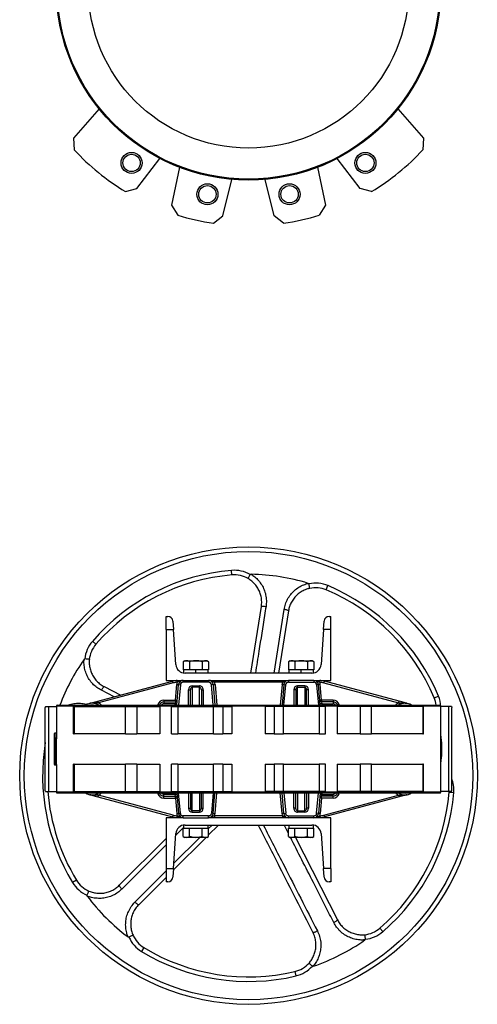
# Model space of a CAD drawing. Header units: millimetres. Extents: x 757 to 3489, y -202 to 2655.
# Tile 2 of 39: x 1540 to 2040, y -202 to 874. Entities that reach past the tile are written whole.
import ezdxf

# ---------------------------------------------------------------- set-up
doc = ezdxf.new("R2010")
doc.units = ezdxf.units.MM

msp = doc.modelspace()

# ---------------------------------------------------------------- linework, layer by layer
at = {"color": 7, "linetype": 'Continuous', "lineweight": 25}
for p, q in [((1627, 776.5), (1598.9, 744.4)), ((1953.4, 776.5), (1981.4, 744.4)), ((1598.9, 744.4), (1599.7, 731.6)), ((1981.4, 744.4), (1980.6, 731.6)), ((1668.2, 689.6), (1693.2, 722.4)), ((1912.1, 689.6), (1887.1, 722.4)), ((1714.6, 712.7), (1705.9, 671.1)), ((1865.7, 712.7), (1874.4, 671.1)), ((1655.7, 686.1), (1668.2, 689.6)), ((1762.1, 659.4), (1772.1, 699.4)), ((1818.3, 659.4), (1808.2, 699.4)), ((1924.6, 686.1), (1912.1, 689.6)), ((1705.9, 671.1), (1712.9, 660.4)), ((1874.4, 671.1), (1867.5, 660.4)), ((1752, 651.5), (1762.1, 659.4)), ((1828.3, 651.5), (1818.3, 659.4)), ((1772.1, 267.1), (1771.7, 272.1)), ((1875.1, 250.8), (1877, 255.4)), ((1792.7, 159.8), (1804.2, 232.5)), ((1833.9, 227.8), (1823.1, 159.8)), ((1700.2, 221.8), (1702, 221.8)), ((1700.2, 207.4), (1700.2, 221.8)), ((1707.5, 216.7), (1708.2, 207.4)), ((1872.2, 207.4), (1872.8, 216.7)), ((1878.3, 221.8), (1880.2, 221.8)), ((1880.2, 207.4), (1880.2, 221.8)), ((1700.2, 207.4), (1700.2, 151.8)), ((1700.2, 207.4), (1708.2, 207.4)), ((1710.8, 169.1), (1708.2, 207.4)), ((1872.2, 207.4), (1869.5, 169.1)), ((1880.2, 207.4), (1872.2, 207.4)), ((1880.2, 151.8), (1880.2, 207.4)), ((1623.4, 191.3), (1619.6, 194.6)), ((1720.7, 173.3), (1718.8, 172.3)), ((1718.8, 172.3), (1718.8, 163.3)), ((1720.7, 173.3), (1722.3, 173.3)), ((1722.3, 173.3), (1732.7, 173.3)), ((1725.7, 172.3), (1725.7, 163.3)), ((1732.7, 173.3), (1743.1, 173.3)), ((1739.6, 172.3), (1739.6, 163.3)), ((1743.1, 173.3), (1744.7, 173.3)), ((1746.5, 172.3), (1744.7, 173.3)), ((1746.5, 172.3), (1746.5, 163.3)), ((1835.7, 173.3), (1833.8, 172.3)), ((1833.8, 172.3), (1833.8, 163.3)), ((1835.7, 173.3), (1837.3, 173.3)), ((1837.3, 173.3), (1847.7, 173.3)), ((1840.7, 172.3), (1840.7, 163.3)), ((1847.7, 173.3), (1858.1, 173.3)), ((1854.6, 172.3), (1854.6, 163.3)), ((1858.1, 173.3), (1859.7, 173.3)), ((1861.5, 172.3), (1859.7, 173.3)), ((1861.5, 172.3), (1861.5, 163.3)), ((1719.2, 163.3), (1718.8, 163.3)), ((1719.2, 163.3), (1719.2, 160)), ((1725.3, 163.3), (1719.2, 163.3)), ((1725.7, 163.3), (1725.3, 163.3)), ((1726.6, 163.3), (1725.7, 163.3)), ((1732.2, 163.3), (1726.6, 163.3)), ((1732.2, 163.3), (1732.2, 159.8)), ((1732.2, 163.3), (1732.2, 159.8)), ((1738.7, 163.3), (1732.2, 163.3)), ((1732.2, 163.3), (1732.2, 163.3)), ((1739.6, 163.3), (1738.7, 163.3)), ((1740, 163.3), (1739.6, 163.3)), ((1746.1, 163.3), (1740, 163.3)), ((1746.1, 159.8), (1746.1, 163.3)), ((1746.5, 163.3), (1746.1, 163.3)), ((1834.2, 163.3), (1833.8, 163.3)), ((1834.2, 163.3), (1834.2, 159.8)), ((1840.3, 163.3), (1834.2, 163.3)), ((1840.7, 163.3), (1840.3, 163.3)), ((1841.6, 163.3), (1840.7, 163.3)), ((1847.2, 163.3), (1841.6, 163.3)), ((1847.2, 163.3), (1847.2, 159.8)), ((1853.7, 163.3), (1847.2, 163.3)), ((1847.2, 163.3), (1847.2, 159.8)), ((1847.2, 163.3), (1847.2, 163.3)), ((1854.6, 163.3), (1853.7, 163.3)), ((1855, 163.3), (1854.6, 163.3)), ((1861.1, 163.3), (1855, 163.3)), ((1861.1, 160), (1861.1, 163.3)), ((1861.5, 163.3), (1861.1, 163.3)), ((1625.6, 129.1), (1707.2, 151)), ((1700.2, 151.8), (1718.7, 151.8)), ((1707.7, 149.1), (1707.2, 151)), ((1712.4, 149.8), (1712.3, 151.8)), ((1718.7, 151.8), (1718.7, 149.8)), ((1718.7, 151.8), (1746.6, 151.8)), ((1859.5, 159.8), (1720.8, 159.8)), ((1746.6, 151.8), (1833.7, 151.8)), ((1746.6, 151.8), (1746.6, 149.8)), ((1752.9, 149.8), (1752.9, 151.8)), ((1827.4, 149.8), (1827.4, 151.8)), ((1833.7, 151.8), (1833.7, 149.8)), ((1861.6, 151.8), (1833.7, 151.8)), ((1861.6, 151.8), (1880.2, 151.8)), ((1861.6, 151.8), (1861.6, 149.8)), ((1867.9, 149.8), (1868, 151.8)), ((1872.6, 149.1), (1873.1, 151)), ((1954.7, 129.1), (1873.1, 151)), ((1707.7, 149.1), (1626.2, 127.2)), ((1632.5, 145), (1650.6, 135.8)), ((1710.3, 130.3), (1711.8, 147.4)), ((1711.8, 147.4), (1713.8, 147.3)), ((1711.8, 124.8), (1713.8, 147.3)), ((1713.2, 150.1), (1712.4, 149.8)), ((1713.8, 147.3), (1715.8, 147.1)), ((1746.6, 149.8), (1718.7, 149.8)), ((1724.7, 141.4), (1726.7, 141.4)), ((1726.7, 124.8), (1726.7, 141.4)), ((1728.7, 146), (1728.7, 144.3)), ((1728.7, 146), (1736.7, 146)), ((1736.7, 144.3), (1728.7, 144.3)), ((1736.7, 144.3), (1736.7, 146)), ((1738.7, 141.4), (1738.7, 124.8)), ((1738.7, 141.4), (1740.7, 141.4)), ((1751.6, 147.3), (1749.6, 147.1)), ((1751.6, 147.3), (1753.6, 147.4)), ((1751.6, 147.3), (1753.5, 124.8)), ((1827.4, 149.8), (1752.9, 149.8)), ((1828.8, 147.3), (1826.8, 147.4)), ((1828.8, 147.3), (1826.8, 124.8)), ((1828.8, 147.3), (1830.8, 147.1)), ((1833.7, 149.8), (1861.6, 149.8)), ((1841.7, 141.4), (1839.7, 141.4)), ((1841.7, 141.4), (1841.7, 124.8)), ((1843.7, 144.3), (1843.7, 146)), ((1851.7, 146), (1843.7, 146)), ((1843.7, 144.3), (1851.7, 144.3)), ((1851.7, 146), (1851.7, 144.3)), ((1853.7, 124.8), (1853.7, 141.4)), ((1855.7, 141.4), (1853.7, 141.4)), ((1866.6, 147.3), (1864.6, 147.1)), ((1868.6, 147.4), (1866.6, 147.3)), ((1868.5, 124.8), (1866.6, 147.3)), ((1867.1, 150.1), (1867.9, 149.8)), ((1870.1, 130.3), (1868.6, 147.4)), ((1872.6, 149.1), (1954.2, 127.2)), ((1626.2, 127.2), (1625.6, 129.1)), ((1697.7, 130.3), (1710.3, 130.3)), ((1697.7, 130.3), (1697.7, 128.3)), ((1710.3, 130.3), (1712.3, 130.2)), ((1710.3, 130.3), (1710.3, 128.3)), ((1870.1, 130.3), (1868.1, 130.2)), ((1870.1, 130.3), (1870.1, 128.3)), ((1882.6, 130.3), (1870.1, 130.3)), ((1882.6, 130.3), (1882.6, 128.3)), ((1954.2, 127.2), (1954.7, 129.1)), ((1993.1, 132.7), (1997.7, 134.7)), ((1568.1, 31.3), (1568.1, 122.3)), ((1568.5, 123.3), (1571.6, 123.3)), ((1571.6, 123.3), (1571.6, 30.3)), ((1571.6, 123.3), (1580.2, 123.3)), ((1580.2, 123.8), (1580.2, 94.2)), ((1581.2, 124.8), (1999.2, 124.8)), ((1598.9, 93.3), (1598.9, 123.3)), ((1598.9, 123.3), (1599.7, 123.3)), ((1599.7, 123.3), (1599.7, 93.3)), ((1599.7, 123.3), (1655.7, 123.3)), ((1655.7, 93.3), (1655.7, 123.3)), ((1655.7, 123.3), (1668.2, 123.3)), ((1668.2, 123.3), (1668.2, 93.3)), ((1668.2, 123.3), (1693.2, 123.3)), ((1691.1, 125.6), (1693, 125)), ((1693, 124.8), (1693, 125)), ((1693.2, 123.3), (1693.2, 93.3)), ((1697.7, 128.3), (1710.3, 128.3)), ((1697.7, 128.3), (1697.7, 126.3)), ((1709.9, 126.3), (1697.7, 126.3)), ((1705.9, 93.3), (1705.9, 123.3)), ((1705.9, 123.3), (1712.9, 123.3)), ((1710.3, 128.3), (1709.9, 126.3)), ((1709.9, 126.3), (1711.9, 126.2)), ((1712.9, 123.3), (1712.9, 93.3)), ((1712.9, 123.3), (1752, 123.3)), ((1752, 123.3), (1762.1, 123.3)), ((1752, 93.3), (1752, 123.3)), ((1762.1, 123.3), (1762.1, 93.3)), ((1762.1, 123.3), (1772.1, 123.3)), ((1772.1, 123.3), (1772.1, 93.3)), ((1808.2, 123.3), (1808.2, 93.3)), ((1818.3, 123.3), (1808.2, 123.3)), ((1828.3, 123.3), (1818.3, 123.3)), ((1818.3, 123.3), (1818.3, 93.3)), ((1828.3, 93.3), (1828.3, 123.3)), ((1867.5, 123.3), (1828.3, 123.3)), ((1867.5, 123.3), (1867.5, 93.3)), ((1874.4, 123.3), (1867.5, 123.3)), ((1870.4, 126.3), (1868.4, 126.2)), ((1870.1, 128.3), (1870.4, 126.3)), ((1882.6, 128.3), (1870.1, 128.3)), ((1870.4, 126.3), (1882.6, 126.3)), ((1874.4, 93.3), (1874.4, 123.3)), ((1882.6, 128.3), (1882.6, 126.3)), ((1887.1, 123.3), (1887.1, 93.3)), ((1912.1, 123.3), (1887.1, 123.3)), ((1889.2, 125.6), (1887.3, 125)), ((1887.4, 124.8), (1887.3, 125)), ((1924.6, 123.3), (1912.1, 123.3)), ((1912.1, 123.3), (1912.1, 93.3)), ((1924.6, 93.3), (1924.6, 123.3)), ((1980.6, 123.3), (1924.6, 123.3)), ((1980.6, 123.3), (1980.6, 93.3)), ((1981.4, 123.3), (1980.6, 123.3)), ((1981.4, 93.3), (1981.4, 123.3)), ((2000.2, 90.8), (2000.2, 123.8)), ((2008.7, 123.3), (2000.2, 123.3)), ((2008.7, 123.3), (2008.7, 30.3)), ((2011.8, 123.3), (2008.7, 123.3)), ((2012.2, 31.3), (2012.2, 122.3)), ((1578.2, 88.8), (1578.2, 93.7)), ((1578.2, 59.8), (1578.2, 88.8)), ((1580.2, 94.2), (1578.7, 94.2)), ((1578.7, 94.1), (1578.7, 89.2)), ((1580.2, 94.1), (1578.7, 94.1)), ((1578.7, 88.3), (1578.7, 89.2)), ((1578.7, 89.2), (1580.2, 89.2)), ((1580.2, 88.3), (1578.7, 88.3)), ((1578.7, 87.8), (1578.7, 88.3)), ((1580.2, 87.8), (1578.7, 87.8)), ((1578.7, 87.8), (1578.7, 59.8)), ((1580.2, 59.8), (1580.2, 87.8)), ((1598.9, 93.3), (1599.7, 93.3)), ((1655.7, 93.3), (1599.7, 93.3)), ((1655.7, 93.3), (1668.2, 93.3)), ((1693.2, 93.3), (1668.2, 93.3)), ((1705.9, 93.3), (1712.9, 93.3)), ((1752, 93.3), (1712.9, 93.3)), ((1752, 93.3), (1762.1, 93.3)), ((1772.1, 93.3), (1762.1, 93.3)), ((1818.3, 93.3), (1808.2, 93.3)), ((1818.3, 93.3), (1828.3, 93.3)), ((1867.5, 93.3), (1828.3, 93.3)), ((1867.5, 93.3), (1874.4, 93.3)), ((1912.1, 93.3), (1887.1, 93.3)), ((1912.1, 93.3), (1924.6, 93.3)), ((1980.6, 93.3), (1924.6, 93.3)), ((1980.6, 93.3), (1981.4, 93.3)), ((2000.2, 62.9), (2000.2, 90.8)), ((2001.2, 84.8), (2001.2, 68.8)), ((1578.2, 59.8), (1578.7, 59.8)), ((1578.7, 59.3), (1578.7, 59.8)), ((1578.7, 59.8), (1580.2, 59.8)), ((1580.2, 59.3), (1578.7, 59.3)), ((1580.2, 59.3), (1580.2, 29.8)), ((1598.9, 30.3), (1598.9, 60.3)), ((1599.7, 60.3), (1598.9, 60.3)), ((1599.7, 60.3), (1599.7, 30.3)), ((1599.7, 60.3), (1655.7, 60.3)), ((1655.7, 30.3), (1655.7, 60.3)), ((1668.2, 60.3), (1655.7, 60.3)), ((1668.2, 60.3), (1668.2, 30.3)), ((1668.2, 60.3), (1693.2, 60.3)), ((1693.2, 60.3), (1693.2, 30.3)), ((1705.9, 30.3), (1705.9, 60.3)), ((1712.9, 60.3), (1705.9, 60.3)), ((1712.9, 60.3), (1712.9, 30.3)), ((1712.9, 60.3), (1752, 60.3)), ((1752, 30.3), (1752, 60.3)), ((1762.1, 60.3), (1752, 60.3)), ((1762.1, 60.3), (1762.1, 30.3)), ((1762.1, 60.3), (1772.1, 60.3)), ((1772.1, 60.3), (1772.1, 30.3)), ((1808.2, 60.3), (1808.2, 30.3)), ((1808.2, 60.3), (1818.3, 60.3)), ((1818.3, 60.3), (1818.3, 30.3)), ((1828.3, 60.3), (1818.3, 60.3)), ((1828.3, 30.3), (1828.3, 60.3)), ((1828.3, 60.3), (1867.5, 60.3)), ((1867.5, 60.3), (1867.5, 30.3)), ((1874.4, 60.3), (1867.5, 60.3)), ((1874.4, 30.3), (1874.4, 60.3)), ((1887.1, 60.3), (1887.1, 30.3)), ((1887.1, 60.3), (1912.1, 60.3)), ((1912.1, 60.3), (1912.1, 30.3)), ((1924.6, 60.3), (1912.1, 60.3)), ((1924.6, 30.3), (1924.6, 60.3)), ((1924.6, 60.3), (1980.6, 60.3)), ((1980.6, 60.3), (1980.6, 30.3)), ((1981.4, 60.3), (1980.6, 60.3)), ((1981.4, 30.3), (1981.4, 60.3)), ((2000.2, 29.8), (2000.2, 62.9)), ((1568.5, 30.3), (1571.6, 30.3)), ((1571.6, 30.3), (1580.2, 30.3)), ((1581.2, 28.8), (1999.2, 28.8)), ((1598.9, 30.3), (1599.7, 30.3)), ((1599.7, 30.3), (1655.7, 30.3)), ((1626.2, 26.5), (1625.6, 24.5)), ((1625.6, 24.5), (1707.2, 2.7)), ((1707.7, 4.6), (1626.2, 26.5)), ((1655.7, 30.3), (1668.2, 30.3)), ((1668.2, 30.3), (1693.2, 30.3)), ((1691.1, 28.1), (1693, 28.7)), ((1693, 28.8), (1693, 28.7)), ((1709.9, 27.3), (1697.7, 27.3)), ((1697.7, 25.3), (1697.7, 27.3)), ((1697.7, 25.3), (1710.3, 25.3)), ((1697.7, 23.3), (1697.7, 25.3)), ((1697.7, 23.3), (1710.3, 23.3)), ((1705.9, 30.3), (1712.9, 30.3)), ((1709.9, 27.3), (1711.9, 27.5)), ((1710.3, 25.3), (1709.9, 27.3)), ((1710.3, 23.3), (1710.3, 25.3)), ((1710.3, 23.3), (1712.3, 23.5)), ((1710.3, 23.3), (1711.8, 6.2)), ((1711.8, 28.8), (1713.8, 6.4)), ((1712.9, 30.3), (1752, 30.3)), ((1726.7, 28.8), (1726.7, 12.3)), ((1738.7, 12.3), (1738.7, 28.8)), ((1751.6, 6.4), (1753.5, 28.8)), ((1752, 30.3), (1762.1, 30.3)), ((1762.1, 30.3), (1772.1, 30.3)), ((1818.3, 30.3), (1808.2, 30.3)), ((1828.3, 30.3), (1818.3, 30.3)), ((1828.8, 6.4), (1826.8, 28.8)), ((1867.5, 30.3), (1828.3, 30.3)), ((1841.7, 12.3), (1841.7, 28.8)), ((1853.7, 28.8), (1853.7, 12.3)), ((1868.5, 28.8), (1866.6, 6.4)), ((1874.4, 30.3), (1867.5, 30.3)), ((1870.1, 23.3), (1868.1, 23.5)), ((1870.4, 27.3), (1868.4, 27.5)), ((1870.1, 23.3), (1868.6, 6.2)), ((1870.1, 25.3), (1870.4, 27.3)), ((1882.6, 25.3), (1870.1, 25.3)), ((1870.1, 23.3), (1870.1, 25.3)), ((1882.6, 23.3), (1870.1, 23.3)), ((1870.4, 27.3), (1882.6, 27.3)), ((1872.6, 4.6), (1954.2, 26.5)), ((1954.7, 24.5), (1873.1, 2.7)), ((1882.6, 25.3), (1882.6, 27.3)), ((1882.6, 23.3), (1882.6, 25.3)), ((1912.1, 30.3), (1887.1, 30.3)), ((1887.4, 28.8), (1887.3, 28.7)), ((1889.2, 28.1), (1887.3, 28.7)), ((1924.6, 30.3), (1912.1, 30.3)), ((1980.6, 30.3), (1924.6, 30.3)), ((1954.2, 26.5), (1954.7, 24.5)), ((1981.4, 30.3), (1980.6, 30.3)), ((2008.7, 30.3), (2000.2, 30.3)), ((2011.8, 30.3), (2008.7, 30.3)), ((2009.4, 29.8), (2009.5, 30.3)), ((2009.4, 29.8), (2014.4, 29.4)), ((1724.7, 12.3), (1726.7, 12.3)), ((1738.7, 12.3), (1740.7, 12.3)), ((1841.7, 12.3), (1839.7, 12.3)), ((1855.7, 12.3), (1853.7, 12.3)), ((1718.7, 1.8), (1700.2, 1.8)), ((1700.2, 1.8), (1700.2, -53.7)), ((1707.7, 4.6), (1707.2, 2.7)), ((1711.8, 6.2), (1713.8, 6.4)), ((1712.4, 3.9), (1712.3, 1.9)), ((1713.2, 3.6), (1712.4, 3.9)), ((1713.8, 6.4), (1715.8, 6.6)), ((1746.6, 3.8), (1718.7, 3.8)), ((1718.7, 1.8), (1718.7, 3.8)), ((1718.7, 1.8), (1746.6, 1.8)), ((1736.7, 9.4), (1728.7, 9.4)), ((1728.7, 7.7), (1728.7, 9.4)), ((1728.7, 7.7), (1736.7, 7.7)), ((1736.7, 9.4), (1736.7, 7.7)), ((1746.6, 1.8), (1746.6, 3.8)), ((1833.7, 1.8), (1746.6, 1.8)), ((1751.6, 6.4), (1749.6, 6.6)), ((1751.6, 6.4), (1753.6, 6.2)), ((1752.9, 3.8), (1752.9, 1.8)), ((1827.4, 3.8), (1752.9, 3.8)), ((1828.8, 6.4), (1826.8, 6.2)), ((1827.4, 3.8), (1827.4, 1.8)), ((1828.8, 6.4), (1830.8, 6.6)), ((1833.7, 1.8), (1833.7, 3.8)), ((1833.7, 3.8), (1861.6, 3.8)), ((1861.6, 1.8), (1833.7, 1.8)), ((1843.7, 9.4), (1851.7, 9.4)), ((1843.7, 9.4), (1843.7, 7.7)), ((1851.7, 7.7), (1843.7, 7.7)), ((1851.7, 7.7), (1851.7, 9.4)), ((1861.6, 1.8), (1861.6, 3.8)), ((1880.2, 1.8), (1861.6, 1.8)), ((1866.6, 6.4), (1864.6, 6.6)), ((1868.6, 6.2), (1866.6, 6.4)), ((1867.1, 3.6), (1867.9, 3.9)), ((1867.9, 3.9), (1868, 1.9)), ((1872.6, 4.6), (1873.1, 2.7)), ((1880.2, -53.7), (1880.2, 1.8)), ((1718.8, -18.6), (1718.8, -9.7)), ((1718.8, -9.7), (1719.2, -9.7)), ((1719.2, -6.3), (1719.2, -9.7)), ((1719.2, -9.7), (1725.3, -9.7)), ((1720.8, -6.2), (1859.5, -6.2)), ((1725.3, -9.7), (1725.7, -9.7)), ((1725.7, -18.6), (1725.7, -9.7)), ((1725.7, -9.7), (1726.6, -9.7)), ((1726.6, -9.7), (1738.7, -9.7)), ((1738.7, -9.7), (1739.6, -9.7)), ((1739.6, -18.6), (1739.6, -9.7)), ((1739.6, -9.7), (1740, -9.7)), ((1740, -9.7), (1746.1, -9.7)), ((1746.1, -9.7), (1746.1, -6.2)), ((1834.2, -6.7), (1746.1, -6.7)), ((1746.1, -9.7), (1746.5, -9.7)), ((1756.9, -6.7), (1746.5, -17)), ((1746.5, -18.6), (1746.5, -9.7)), ((1792.9, -6.7), (1792.9, -6.7)), ((1801.1, -6.7), (1801.1, -6.7)), ((1833.8, -18.6), (1833.8, -9.7)), ((1833.8, -9.7), (1834.2, -9.7)), ((1834.2, -6.2), (1834.2, -9.7)), ((1834.2, -9.7), (1840.3, -9.7)), ((1840.3, -9.7), (1840.7, -9.7)), ((1840.7, -18.6), (1840.7, -9.7)), ((1840.7, -9.7), (1841.6, -9.7)), ((1841.6, -9.7), (1853.7, -9.7)), ((1853.7, -9.7), (1854.6, -9.7)), ((1854.6, -18.6), (1854.6, -9.7)), ((1854.6, -9.7), (1855, -9.7)), ((1855, -9.7), (1861.1, -9.7)), ((1861.1, -9.7), (1861.1, -6.3)), ((1861.1, -9.7), (1861.5, -9.7)), ((1861.5, -18.6), (1861.5, -9.7)), ((1649, -72.1), (1700.2, -20.9)), ((1743.9, -19.7), (1708, -55.5)), ((1708.2, -53.7), (1710.8, -15.5)), ((1718.8, -18.6), (1720.7, -19.7)), ((1722.3, -19.7), (1720.7, -19.7)), ((1732.7, -19.7), (1722.3, -19.7)), ((1743.1, -19.7), (1732.7, -19.7)), ((1744.7, -19.7), (1743.1, -19.7)), ((1744.7, -19.7), (1746.5, -18.6)), ((1833.8, -18.6), (1835.7, -19.7)), ((1837.3, -19.7), (1835.7, -19.7)), ((1847.7, -19.7), (1837.3, -19.7)), ((1841.4, -19.7), (1887.3, -109.8)), ((1858.1, -19.7), (1847.7, -19.7)), ((1859.7, -19.7), (1858.1, -19.7)), ((1859.7, -19.7), (1861.5, -18.6)), ((1869.5, -15.5), (1872.2, -53.7)), ((1700.2, -53.7), (1708.2, -53.7)), ((1700.2, -53.7), (1700.2, -68.2)), ((1708.2, -53.7), (1707.5, -63)), ((1872.8, -63), (1872.2, -53.7)), ((1880.2, -53.7), (1872.2, -53.7)), ((1880.2, -53.7), (1880.2, -68.2)), ((1700.2, -63.4), (1670.2, -93.3)), ((1602.2, -66.5), (1597.9, -69.1)), ((1702, -68.2), (1700.2, -68.2)), ((1880.2, -68.2), (1878.3, -68.2)), ((1933.6, -118.9), (1936.9, -122.7)), ((1675.9, -140.1), (1673.3, -144.4)), ((1840.8, -166.3), (1841.9, -171.1))]:
    msp.add_line(p, q, dxfattribs=at)
at = {"color": 8, "linetype": 'Continuous', "lineweight": 25}
for p, q in [((1818.1, 159.8), (1829.1, 229.4)), ((1643.4, 133.9), (1629.5, 141)), ((1715.8, 147.1), (1713.8, 124.8)), ((1724.7, 124.8), (1724.7, 141.4)), ((1728.7, 144.3), (1728.7, 124.8)), ((1736.7, 124.8), (1736.7, 144.3)), ((1740.7, 141.4), (1740.7, 124.8)), ((1751.5, 124.8), (1749.6, 147.1)), ((1753.6, 147.4), (1755.5, 124.8)), ((1826.8, 147.4), (1824.8, 124.8)), ((1828.8, 124.8), (1830.8, 147.1)), ((1839.7, 141.4), (1839.7, 124.8)), ((1843.7, 124.8), (1843.7, 144.3)), ((1851.7, 144.3), (1851.7, 124.8)), ((1855.7, 124.8), (1855.7, 141.4)), ((1864.6, 147.1), (1866.5, 124.8)), ((2000.2, 123.8), (1580.2, 123.8)), ((1690.9, 124.8), (1691.1, 125.6)), ((1693, 125), (1693.3, 124.8)), ((1709.8, 124.8), (1709.9, 126.3)), ((1870.5, 124.8), (1870.4, 126.3)), ((1887.3, 125), (1887, 124.8)), ((1889.5, 124.8), (1889.2, 125.6)), ((1578.7, 94.1), (1578.7, 94.2)), ((2000.2, 29.8), (1580.2, 29.8)), ((1690.9, 28.8), (1691.1, 28.1)), ((1693, 28.7), (1693.3, 28.8)), ((1709.8, 28.8), (1709.9, 27.3)), ((1715.8, 6.6), (1713.8, 28.8)), ((1724.7, 28.8), (1724.7, 12.3)), ((1728.7, 9.4), (1728.7, 28.8)), ((1736.7, 28.8), (1736.7, 9.4)), ((1740.7, 12.3), (1740.7, 28.8)), ((1751.5, 28.8), (1749.6, 6.6)), ((1753.6, 6.2), (1755.5, 28.8)), ((1826.8, 6.2), (1824.8, 28.8)), ((1828.8, 28.8), (1830.8, 6.6)), ((1839.7, 12.3), (1839.7, 28.8)), ((1843.7, 28.8), (1843.7, 9.4)), ((1851.7, 9.4), (1851.7, 28.8)), ((1855.7, 28.8), (1855.7, 12.3)), ((1864.6, 6.6), (1866.5, 28.8)), ((1870.5, 28.8), (1870.4, 27.3)), ((1887.3, 28.7), (1887, 28.8)), ((1889.5, 28.8), (1889.2, 28.1)), ((1719.2, -8.8), (1710.7, -17.3)), ((1746.5, -10.1), (1750.1, -6.6)), ((1833.8, -15.5), (1829.4, -6.7)), ((1708.6, -48), (1737, -19.7)), ((1700.2, -27.9), (1651.9, -76.2))]:
    msp.add_line(p, q, dxfattribs=at)
at = {"color": 7, "linetype": 'Continuous', "lineweight": 25, "flags": 128}
for points in [[(1804.2, 232.5), (1804.3, 232.7), (1804.6, 232.8), (1805.1, 232.9), (1805.7, 232.9), (1806.5, 232.9), (1807.4, 232.8), (1808.3, 232.7), (1809.3, 232.6)], [(1833.9, 227.8), (1833.8, 228), (1833.5, 228.2), (1833.1, 228.4), (1832.5, 228.6), (1831.8, 228.9), (1831, 229.1), (1830.1, 229.3), (1829.1, 229.4)], [(1632.5, 145), (1632.3, 145), (1632, 144.8), (1631.7, 144.5), (1631.3, 144), (1630.9, 143.4), (1630.4, 142.6), (1629.9, 141.8), (1629.5, 141)], [(1649, -72.1), (1649, -72.3), (1649.1, -72.6), (1649.3, -73), (1649.6, -73.5), (1650.1, -74.1), (1650.6, -74.8), (1651.2, -75.5), (1651.9, -76.2)], [(1670.2, -93.3), (1670.1, -93.3), (1669.7, -93.3), (1669.3, -93), (1668.8, -92.7), (1668.2, -92.2), (1667.5, -91.7), (1666.8, -91.1), (1666.1, -90.4)], [(1887.3, -109.8), (1887.3, -110), (1887.1, -110.3), (1886.8, -110.6), (1886.3, -111), (1885.7, -111.5), (1885, -111.9), (1884.2, -112.4), (1883.3, -112.8)], [(1860.6, -123.4), (1860.8, -123.6), (1861.1, -123.6), (1861.6, -123.5), (1862.2, -123.3), (1862.9, -123.1), (1863.7, -122.8), (1864.5, -122.4), (1865.4, -122)]]:
    msp.add_lwpolyline(points, dxfattribs=at)
at = {"color": 8, "linetype": 'Continuous', "lineweight": 25, "flags": 128}
for points in [[(1620.7, 124.8), (1619, 124.9), (1617.7, 124.8)], [(1959.7, 124.8), (1961.3, 124.9), (1962.7, 124.8)], [(1620.7, 28.8), (1619, 28.7), (1617.7, 28.8)], [(1959.7, 28.8), (1961.3, 28.7), (1962.7, 28.8)], [(1666.1, -90.4), (1673.1, -83.4), (1700.2, -56.4)]]:
    msp.add_lwpolyline(points, dxfattribs=at)
at = {"color": 7, "linetype": 'Continuous', "lineweight": 25}
for centre, radius in [((1790.2, 908.6), 210), ((1790.2, 908.6), 209), ((1790.2, 908.6), 175), ((1662.4, 717.4), 11.5), ((1662.4, 717.4), 9.5), ((1917.9, 717.4), 11.5), ((1917.9, 717.4), 9.5), ((1745.3, 683.1), 11.5), ((1745.3, 683.1), 9.5), ((1835, 683.1), 11.5), ((1835, 683.1), 9.5), ((1790.2, 47.8), 250), ((1790.2, 47.8), 245)]:
    msp.add_circle(centre, radius, dxfattribs=at)
for centre, radius, start, end in [((1790.2, 908.6), 260, 222.9138, 238.868), ((1790.2, 908.6), 260, 301.132, 317.0862), ((1790.2, 908.6), 260, 252.7063, 261.5563), ((1790.2, 908.6), 260, 278.4437, 287.2937), ((1790.2, 47.8), 225, 94.7002, 139.2998), ((1774.6, 237.2), 35, 59.9701, 94.7002), ((1790.2, 47.8), 220, 94.7002, 139.2998), ((1774.6, 237.2), 30, 59.6102, 94.7002), ((1790.2, 47.8), 220, 72.7492, 89.2508), ((1863.5, 223.1), 35, 67.2998, 102.0299), ((1863.5, 223.1), 30, 67.2998, 102.3898), ((1790.2, 47.8), 220, 22.7002, 67.2998), ((1790.2, 47.8), 225, 22.7002, 67.2998), ((1702, 216.3), 5.5, 4, 90), ((1878.3, 216.3), 5.5, 90, 176), ((1646.1, 171.7), 35, 139.2998, 174.0299), ((1646.1, 171.7), 30, 139.2998, 174.3898), ((1790.2, 47.8), 220, 144.7492, 159.5127), ((1720.8, 169.8), 10, 184, 270), ((1859.5, 169.8), 10, 270, 356), ((1713.7, 126.8), 25, 93.1383, 105), ((1715.3, 150.5), 2.11, 139.6171, 189.6332), ((1718.7, 146.8), 5, 90, 175), ((1746.6, 146.8), 5, 5, 90), ((1833.7, 146.8), 5, 90, 175), ((1861.6, 146.8), 5, 5, 90), ((1865.1, 150.5), 2.11, 350.3668, 40.3829), ((1866.7, 126.8), 25, 75, 86.8617), ((1713.7, 126.8), 23, 93.1383, 105), ((1718.7, 146.8), 7, 154.9351, 175), ((1718.7, 146.8), 3, 90, 175), ((1746.6, 146.8), 3, 5, 90), ((1746.6, 146.8), 7, 5, 25.3769), ((1833.7, 146.8), 7, 154.6231, 175), ((1833.7, 146.8), 3, 90, 175), ((1861.6, 146.8), 3, 5, 90), ((1861.6, 146.8), 7, 5, 25.0649), ((1866.7, 126.8), 23, 75, 86.8617), ((1697.7, 123.3), 7, 90, 161.2001), ((1710.3, 130.3), 2, 270, 355), ((1870.1, 130.3), 2, 185, 270), ((1882.6, 123.3), 7, 18.7999, 90), ((1965.4, 121.2), 30, 7.0405, 22.7002), ((1581.2, 123.8), 1, 90, 180), ((1619.2, 113.9), 13, 56.9609, 123.0391), ((1617.8, 126.4), 0.577, 67.928, 103.8316), ((1697.7, 123.3), 5, 90, 161.2001), ((1882.6, 123.3), 5, 18.7999, 90), ((1961.2, 113.9), 13, 56.9609, 123.0391), ((1962.5, 126.4), 0.577, 76.1684, 112.072), ((1999.2, 123.8), 1, 0, 90), ((1578.7, 93.7), 0.5, 90, 180), ((1578.6, 93.6), 0.452, 83.2806, 171.135), ((1578.6, 88.8), 0.452, 83.2806, 171.135), ((1578.7, 88.8), 0.5, 180, 270), ((2003.2, 90.8), 3, 180, 199.1881), ((1986.2, 84.8), 15, 0, 19.1881), ((1986.2, 68.8), 15, 340.8119, 0), ((1578.7, 59.8), 0.5, 180, 270), ((2003.2, 62.9), 3, 160.8119, 180), ((1790.2, 47.8), 220, 184.5624, 211.2998), ((1581.2, 29.8), 1, 180, 270), ((1619.2, 39.7), 13, 236.9609, 303.0391), ((1617.8, 27.2), 0.577, 256.1684, 292.072), ((1697.7, 30.3), 7, 198.7999, 270), ((1697.7, 30.3), 5, 198.7999, 270), ((1710.3, 23.3), 2, 5, 90), ((1870.1, 23.3), 2, 90, 175), ((1882.6, 30.3), 5, 270, 341.2001), ((1882.6, 30.3), 7, 270, 341.2001), ((1790.2, 47.8), 220, 310.7002, 355.2998), ((1790.2, 47.8), 225, 310.7002, 355.2998), ((1961.2, 39.7), 13, 236.9609, 303.0391), ((1962.5, 27.2), 0.577, 247.928, 283.8316), ((1999.2, 29.8), 1, 270, 0), ((1713.7, 26.8), 25, 255, 266.8617), ((1713.7, 26.8), 23, 255, 266.8617), ((1718.7, 6.8), 7, 185, 205.0649), ((1715.3, 3.2), 2.11, 170.3668, 220.3829), ((1718.7, 6.8), 5, 185, 270), ((1718.7, 6.8), 3, 185, 270), ((1746.6, 6.8), 3, 270, 355), ((1746.6, 6.8), 5, 270, 355), ((1746.6, 6.8), 7, 334.6231, 355), ((1833.7, 6.8), 7, 185, 205.3769), ((1833.7, 6.8), 5, 185, 270), ((1833.7, 6.8), 3, 185, 270), ((1861.6, 6.8), 3, 270, 355), ((1861.6, 6.8), 5, 270, 355), ((1865.1, 3.2), 2.11, 319.6171, 9.6332), ((1861.6, 6.8), 7, 334.9351, 355), ((1866.7, 26.8), 23, 273.1383, 285), ((1866.7, 26.8), 25, 273.1383, 285), ((1720.8, -16.2), 10, 90, 176), ((1859.5, -16.2), 10, 4, 90), ((1702, -62.7), 5.5, 270, 356), ((1878.3, -62.7), 5.5, 184, 270), ((1627.8, -50.9), 35, 211.2998, 246.0299), ((1627.8, -50.9), 30, 211.2998, 246.3898), ((1790.2, 47.8), 220, 216.7492, 233.2508), ((1691.5, -114.5), 35, 203.9701, 238.7002), ((1691.5, -114.5), 30, 203.6102, 238.7002), ((1914.1, -96.2), 30, 275.6102, 310.7002), ((1914.1, -96.2), 35, 275.9701, 310.7002), ((1790.2, 47.8), 220, 288.7492, 305.2508), ((1790.2, 47.8), 225, 238.7002, 283.2998), ((1790.2, 47.8), 220, 238.7002, 283.2998), ((1833.9, -137.1), 30, 283.2998, 318.3898), ((1833.9, -137.1), 35, 283.2998, 318.0299)]:
    msp.add_arc(centre, radius, start, end, dxfattribs=at)
at = {"color": 8, "linetype": 'Continuous', "lineweight": 25}
for centre, radius, start, end in [((1965.4, 121.2), 35, 3.5663, 22.7002), ((1619.2, 113.9), 15, 46.5959, 62.1666), ((1697.7, 123.3), 3, 90, 150), ((1882.6, 123.3), 3, 30, 90), ((1961.2, 113.9), 15, 117.8334, 133.4041), ((1790.2, 47.8), 225, 170.709, 211.2998), ((1979.5, 32.3), 35, 355.2998, 20.9457), ((1619.2, 39.7), 15, 297.8334, 313.4041), ((1697.7, 30.3), 3, 210, 270), ((1882.6, 30.3), 3, 270, 330), ((1961.2, 39.7), 15, 226.5959, 242.1666)]:
    msp.add_arc(centre, radius, start, end, dxfattribs=at)
at = {"color": 7, "linetype": 'Continuous', "lineweight": 25}
for centre, major_axis, ratio, start_param, end_param in [((1728.7, 141.4), (0, 4.62), 0.866025, 0, 1.570796), ((1728.7, 141.4), (0, 2.89), 0.69282, 0, 1.570796), ((1736.7, 141.4), (0, -4.62), 0.866025, 1.570796, 3.141593), ((1736.7, 141.4), (0, 2.89), 0.69282, 4.712389, 6.283185), ((1843.7, 141.4), (0, -4.62), 0.866025, 3.141593, 4.712389), ((1843.7, 141.4), (0, 2.89), 0.69282, 0, 1.570796), ((1851.7, 141.4), (0, 4.62), 0.866025, 4.712389, 6.283185), ((1851.7, 141.4), (0, 2.89), 0.69282, 4.712389, 6.283185), ((1578.7, 88.8), (0, 1), 0.5, 1.570796, 3.141593), ((1790.2, 94.3), (210, 0), 0.857143, 3.143142, 3.170043), ((1728.7, 12.3), (0, -4.62), 0.866025, 4.712389, 6.283185), ((1728.7, 12.3), (0, 2.89), 0.69282, 1.570796, 3.141593), ((1736.7, 12.3), (0, 2.89), 0.69282, 3.141593, 4.712389), ((1736.7, 12.3), (0, 4.62), 0.866025, 3.141593, 4.712389), ((1843.7, 12.3), (0, 4.62), 0.866025, 1.570796, 3.141593), ((1843.7, 12.3), (0, 2.89), 0.69282, 1.570796, 3.141593), ((1851.7, 12.3), (0, 2.89), 0.69282, 3.141593, 4.712389), ((1851.7, 12.3), (0, -4.62), 0.866025, 0, 1.570796)]:
    msp.add_ellipse(centre, major_axis=major_axis, ratio=ratio, start_param=start_param, end_param=end_param, dxfattribs=at)
for points, knots in [([(1789.8, 263.1), (1789.8, 263.1), (1789.8, 263.1), (1789.8, 263.2), (1790, 263.7), (1790.5, 264.7), (1791.3, 266), (1791.8, 267), (1792.1, 267.5)], [0, 0, 0, 0, 0.005684, 0.142034, 0.356721, 0.571192, 0.785595, 1, 1, 1, 1]), ([(1804.2, 232.5), (1804.4, 234.3), (1804.8, 237.9), (1804.1, 243.2), (1802.6, 248.2), (1800.4, 252.8), (1797.4, 256.9), (1793.9, 260.4), (1791.1, 262.2), (1789.8, 263.1)], [0, 0, 0, 0, 0.150813, 0.306558, 0.44542, 0.588175, 0.725268, 0.866225, 1, 1, 1, 1]), ([(1792.1, 267.5), (1792.1, 267.5), (1792.2, 267.6), (1792.5, 267.8), (1792.7, 267.8), (1793, 267.8), (1793, 267.8)], [0, 0, 0, 0, 0.159144, 0.367015, 0.746291, 1, 1, 1, 1]), ([(1793, 267.8), (1794.4, 266.9), (1797.3, 264.9), (1801.3, 261), (1804.7, 256.3), (1807.4, 251), (1809.1, 245.2), (1809.9, 239), (1809.5, 234.7), (1809.3, 232.6)], [0, 0, 0, 0, 0.11647, 0.258601, 0.400738, 0.544324, 0.687915, 0.843957, 1, 1, 1, 1]), ([(1829.1, 229.4), (1829.5, 231.4), (1830.3, 235.3), (1832.8, 240.8), (1836.1, 245.8), (1840.3, 250.2), (1845.1, 253.8), (1850.2, 256.4), (1853.8, 257.5), (1855.4, 257.9)], [0, 0, 0, 0, 0.146108, 0.292216, 0.43846, 0.5847, 0.730318, 0.87593, 1, 1, 1, 1]), ([(1857, 252.4), (1855.4, 252), (1852.1, 251.1), (1847.5, 248.7), (1843.4, 245.6), (1839.9, 241.8), (1837, 237.5), (1834.9, 232.8), (1834.2, 229.5), (1833.9, 227.8)], [0, 0, 0, 0, 0.1412, 0.283639, 0.42609, 0.569517, 0.712953, 0.856475, 1, 1, 1, 1]), ([(1855.4, 257.9), (1855.5, 257.9), (1855.7, 257.8), (1856, 257.7), (1856.1, 257.5), (1856.2, 257.4), (1856.2, 257.4)], [0, 0, 0, 0, 0.345259, 0.692865, 0.868285, 1, 1, 1, 1]), ([(1857, 252.4), (1857, 252.4), (1857.1, 252.4), (1857.1, 252.5), (1857, 253.1), (1856.8, 254.2), (1856.5, 255.7), (1856.3, 256.8), (1856.2, 257.4)], [0, 0, 0, 0, 0.005684, 0.142034, 0.356721, 0.571192, 0.785595, 1, 1, 1, 1]), ([(1629.5, 141), (1627.7, 142), (1624.3, 144), (1619.8, 148), (1616.1, 152.7), (1613.2, 158), (1611.3, 163.7), (1610.3, 169.4), (1610.4, 173.1), (1610.5, 174.8)], [0, 0, 0, 0, 0.146108, 0.292216, 0.43846, 0.5847, 0.730318, 0.87593, 1, 1, 1, 1]), ([(1610.5, 174.8), (1610.6, 174.9), (1610.7, 175.1), (1610.9, 175.3), (1611.2, 175.4), (1611.3, 175.4), (1611.3, 175.4)], [0, 0, 0, 0, 0.345259, 0.692865, 0.868285, 1, 1, 1, 1]), ([(1616.3, 174.7), (1616.3, 174.7), (1616.3, 174.7), (1616.2, 174.7), (1615.6, 174.9), (1614.5, 175), (1613, 175.2), (1611.9, 175.3), (1611.3, 175.4)], [0, 0, 0, 0, 0.005684, 0.142034, 0.356721, 0.571192, 0.785595, 1, 1, 1, 1]), ([(1616.3, 174.7), (1616.2, 173), (1616, 169.6), (1616.9, 164.5), (1618.5, 159.6), (1621, 155.1), (1624.2, 151.1), (1628, 147.6), (1631, 145.9), (1632.5, 145)], [0, 0, 0, 0, 0.141194, 0.281552, 0.426087, 0.567455, 0.712951, 0.854451, 1, 1, 1, 1]), ([(1722.3, 173.3), (1722.2, 173.3), (1721.6, 173.3), (1720.4, 173.1), (1719.3, 172.5), (1718.8, 172.3)], [0, 0, 0, 0, 0.070099, 0.530789, 1, 1, 1, 1]), ([(1725.7, 172.3), (1725.2, 172.6), (1724, 173.2), (1722.9, 173.3), (1722.3, 173.3)], [0, 0, 0, 0, 0.495458, 1, 1, 1, 1]), ([(1732.7, 173.3), (1730.9, 173.2), (1728.6, 173.1), (1726.3, 172.4), (1725.7, 172.3)], [0, 0, 0, 0, 0.742449, 1, 1, 1, 1]), ([(1739.6, 172.3), (1737.9, 172.7), (1735.6, 173.3), (1733.3, 173.3), (1732.7, 173.3)], [0, 0, 0, 0, 0.7313664, 1, 1, 1, 1]), ([(1743.1, 173.3), (1743, 173.3), (1742.4, 173.3), (1741.2, 173.1), (1740.1, 172.5), (1739.6, 172.3)], [0, 0, 0, 0, 0.070099, 0.530789, 1, 1, 1, 1]), ([(1746.5, 172.3), (1746, 172.6), (1744.8, 173.2), (1743.6, 173.3), (1743.1, 173.3)], [0, 0, 0, 0, 0.495458, 1, 1, 1, 1]), ([(1837.3, 173.3), (1837.2, 173.3), (1836.6, 173.3), (1835.4, 173.1), (1834.3, 172.5), (1833.8, 172.3)], [0, 0, 0, 0, 0.070099, 0.530789, 1, 1, 1, 1]), ([(1840.7, 172.3), (1840.2, 172.6), (1839, 173.2), (1837.9, 173.3), (1837.3, 173.3)], [0, 0, 0, 0, 0.495458, 1, 1, 1, 1]), ([(1847.7, 173.3), (1845.9, 173.2), (1843.6, 173.1), (1841.3, 172.4), (1840.7, 172.3)], [0, 0, 0, 0, 0.742449, 1, 1, 1, 1]), ([(1854.6, 172.3), (1852.9, 172.7), (1850.6, 173.3), (1848.3, 173.3), (1847.7, 173.3)], [0, 0, 0, 0, 0.7313664, 1, 1, 1, 1]), ([(1858.1, 173.3), (1858, 173.3), (1857.4, 173.3), (1856.2, 173.1), (1855.1, 172.5), (1854.6, 172.3)], [0, 0, 0, 0, 0.070099, 0.530789, 1, 1, 1, 1]), ([(1861.5, 172.3), (1861, 172.6), (1859.8, 173.2), (1858.6, 173.3), (1858.1, 173.3)], [0, 0, 0, 0, 0.495458, 1, 1, 1, 1]), ([(1718.7, 151.8), (1718.7, 151.8), (1718.4, 151.8), (1717.7, 151.8), (1716.5, 151.5), (1715, 150.9), (1713.8, 150.4), (1713.2, 150.1)], [0, 0, 0, 0, 0.002353, 0.175203, 0.345451, 0.671286, 1, 1, 1, 1]), ([(1752.9, 149.8), (1752.4, 150), (1751.2, 150.5), (1749.6, 151.3), (1747.9, 151.8), (1746.9, 151.8), (1746.6, 151.8), (1746.6, 151.8)], [0, 0, 0, 0, 0.2259832, 0.5411828, 0.8605608, 0.9979218, 1, 1, 1, 1]), ([(1827.4, 149.8), (1827.9, 150), (1829.1, 150.5), (1830.8, 151.3), (1832.4, 151.8), (1833.4, 151.8), (1833.7, 151.8), (1833.7, 151.8)], [0, 0, 0, 0, 0.2259832, 0.5411828, 0.8605608, 0.9979218, 1, 1, 1, 1]), ([(1861.6, 151.8), (1861.6, 151.8), (1861.9, 151.8), (1862.6, 151.8), (1863.9, 151.5), (1865.4, 150.9), (1866.5, 150.4), (1867.1, 150.1)], [0, 0, 0, 0, 0.0023535, 0.1752026, 0.3454512, 0.671286, 1, 1, 1, 1]), ([(1617.7, 127), (1618.5, 127.2), (1620.1, 127.6), (1622.7, 128.4), (1624.7, 128.9), (1625.6, 129.1)], [0, 0, 0, 0, 0.322385, 0.648419, 1, 1, 1, 1]), ([(1962.6, 127), (1961.8, 127.2), (1960.2, 127.6), (1957.6, 128.4), (1955.7, 128.9), (1954.7, 129.1)], [0, 0, 0, 0, 0.322385, 0.648419, 1, 1, 1, 1]), ([(1568.5, 123.3), (1568.4, 123.3), (1568.3, 123.3), (1568.2, 123.1), (1568.2, 122.8), (1568.1, 122.6), (1568.1, 122.4), (1568.1, 122.3)], [0, 0, 0, 0, 0.329534, 0.570234, 0.750996, 0.89718, 1, 1, 1, 1]), ([(1616.6, 126.7), (1616.8, 126.7), (1617.1, 126.8), (1617.5, 127), (1617.7, 127)], [0, 0, 0, 0, 0.582187, 1, 1, 1, 1]), ([(1618, 127), (1617.9, 127), (1617.6, 126.9), (1617.3, 126.8), (1617.1, 126.8), (1616.9, 126.8), (1616.8, 126.7), (1616.8, 126.7), (1616.7, 126.7), (1616.7, 126.7), (1616.7, 126.7)], [0, 0, 0, 0, 0.326804, 0.546584, 0.695003, 0.796079, 0.890963, 0.933441, 0.976387, 1, 1, 1, 1]), ([(1626.2, 127.2), (1624.8, 127.3), (1622.1, 127.4), (1619.4, 127.1), (1618, 127)], [0, 0, 0, 0, 0.487206, 1, 1, 1, 1]), ([(1954.2, 127.2), (1955.5, 127.3), (1958.3, 127.4), (1960.9, 127.1), (1962.3, 127)], [0, 0, 0, 0, 0.487206, 1, 1, 1, 1]), ([(1962.3, 127), (1962.4, 127), (1962.7, 126.9), (1963, 126.8), (1963.2, 126.8), (1963.4, 126.8), (1963.5, 126.7), (1963.6, 126.7), (1963.6, 126.7), (1963.6, 126.7), (1963.6, 126.7)], [0, 0, 0, 0, 0.326804, 0.546584, 0.695003, 0.796079, 0.890963, 0.933441, 0.976387, 1, 1, 1, 1]), ([(1963.7, 126.7), (1963.5, 126.7), (1963.2, 126.8), (1962.8, 127), (1962.6, 127)], [0, 0, 0, 0, 0.582187, 1, 1, 1, 1]), ([(2011.8, 123.3), (2011.9, 123.3), (2012, 123.3), (2012.1, 123.1), (2012.2, 122.8), (2012.2, 122.6), (2012.2, 122.4), (2012.2, 122.3)], [0, 0, 0, 0, 0.329534, 0.570234, 0.750996, 0.89718, 1, 1, 1, 1]), ([(1580.2, 94.2), (1580.2, 94.2), (1580.2, 94.2), (1580.2, 94.1), (1580.2, 94.1), (1580.2, 94.1)], [0, 0, 0, 0, 0.4277014, 0.9038943, 1, 1, 1, 1]), ([(1580.2, 89.2), (1580.2, 89.2), (1580.3, 89.1), (1580.3, 88.9), (1580.3, 88.8), (1580.3, 88.6), (1580.2, 88.5), (1580.2, 88.4), (1580.2, 88.3), (1580.2, 88.3), (1580.2, 88.3)], [0, 0, 0, 0, 0.138626, 0.277255, 0.415846, 0.554413, 0.692997, 0.83163, 0.970318, 1, 1, 1, 1]), ([(1580.2, 88.3), (1580.2, 88.3), (1580.2, 88.3), (1580.2, 88.2), (1580.2, 88.1), (1580.2, 88), (1580.2, 87.9), (1580.2, 87.8)], [0, 0, 0, 0, 0.21475, 0.429502, 0.644227, 0.85891, 1, 1, 1, 1]), ([(1580.2, 59.8), (1580.2, 59.8), (1580.2, 59.7), (1580.2, 59.5), (1580.2, 59.4), (1580.2, 59.3), (1580.2, 59.3), (1580.2, 59.3)], [0, 0, 0, 0, 0.214649, 0.429297, 0.643964, 0.858667, 1, 1, 1, 1]), ([(1568.5, 30.3), (1568.4, 30.4), (1568.3, 30.4), (1568.2, 30.6), (1568.2, 30.9), (1568.1, 31.1), (1568.1, 31.3), (1568.1, 31.3)], [0, 0, 0, 0, 0.329534, 0.570234, 0.750996, 0.89718, 1, 1, 1, 1]), ([(1616.6, 27), (1616.8, 26.9), (1617.1, 26.8), (1617.5, 26.7), (1617.7, 26.7)], [0, 0, 0, 0, 0.582187, 1, 1, 1, 1]), ([(1618, 26.7), (1617.9, 26.7), (1617.6, 26.8), (1617.3, 26.8), (1617.1, 26.9), (1616.9, 26.9), (1616.8, 26.9), (1616.8, 27), (1616.7, 27), (1616.7, 27), (1616.7, 27)], [0, 0, 0, 0, 0.326804, 0.546584, 0.695003, 0.796079, 0.890963, 0.933441, 0.976387, 1, 1, 1, 1]), ([(1617.7, 26.7), (1618.5, 26.5), (1620.1, 26), (1622.7, 25.3), (1624.7, 24.8), (1625.6, 24.5)], [0, 0, 0, 0, 0.322385, 0.648419, 1, 1, 1, 1]), ([(1626.2, 26.5), (1624.8, 26.4), (1622.1, 26.3), (1619.4, 26.5), (1618, 26.7)], [0, 0, 0, 0, 0.487206, 1, 1, 1, 1]), ([(1954.2, 26.5), (1955.5, 26.4), (1958.3, 26.3), (1960.9, 26.5), (1962.3, 26.7)], [0, 0, 0, 0, 0.487206, 1, 1, 1, 1]), ([(1962.6, 26.7), (1961.8, 26.5), (1960.2, 26), (1957.6, 25.3), (1955.7, 24.8), (1954.7, 24.5)], [0, 0, 0, 0, 0.322385, 0.648419, 1, 1, 1, 1]), ([(1962.3, 26.7), (1962.4, 26.7), (1962.7, 26.8), (1963, 26.8), (1963.2, 26.9), (1963.4, 26.9), (1963.5, 26.9), (1963.6, 27), (1963.6, 27), (1963.6, 27), (1963.6, 27)], [0, 0, 0, 0, 0.326804, 0.546584, 0.695003, 0.796079, 0.890963, 0.933441, 0.976387, 1, 1, 1, 1]), ([(1963.7, 27), (1963.5, 26.9), (1963.2, 26.8), (1962.8, 26.7), (1962.6, 26.7)], [0, 0, 0, 0, 0.582187, 1, 1, 1, 1]), ([(2011.8, 30.3), (2011.9, 30.4), (2012, 30.4), (2012.1, 30.6), (2012.2, 30.9), (2012.2, 31.1), (2012.2, 31.3), (2012.2, 31.3)], [0, 0, 0, 0, 0.329534, 0.570234, 0.750996, 0.89718, 1, 1, 1, 1]), ([(1718.7, 1.8), (1718.7, 1.8), (1718.4, 1.8), (1717.7, 1.9), (1716.4, 2.2), (1715, 2.8), (1713.8, 3.3), (1713.2, 3.6)], [0, 0, 0, 0, 0.002353, 0.17517, 0.345386, 0.672858, 1, 1, 1, 1]), ([(1752.9, 3.8), (1752.4, 3.7), (1751.2, 3.2), (1749.6, 2.4), (1747.9, 1.9), (1746.9, 1.8), (1746.6, 1.8), (1746.6, 1.8)], [0, 0, 0, 0, 0.2259832, 0.5411828, 0.8605608, 0.9979218, 1, 1, 1, 1]), ([(1827.4, 3.8), (1827.9, 3.7), (1829.1, 3.2), (1830.8, 2.4), (1832.4, 1.9), (1833.4, 1.8), (1833.7, 1.8), (1833.7, 1.8)], [0, 0, 0, 0, 0.2259832, 0.5411828, 0.8605608, 0.9979218, 1, 1, 1, 1]), ([(1861.6, 1.8), (1861.6, 1.8), (1861.9, 1.8), (1862.6, 1.9), (1863.9, 2.2), (1865.3, 2.8), (1866.5, 3.3), (1867.1, 3.6)], [0, 0, 0, 0, 0.002353, 0.17517, 0.345386, 0.672858, 1, 1, 1, 1]), ([(1860.6, -123.4), (1848.5, -99.7), (1828.6, -60.7), (1808.8, -21.8), (1801.1, -6.7)], [0, 0, 0, 0, 0.611227, 1, 1, 1, 1]), ([(1718.8, -18.6), (1719.4, -18.9), (1720.5, -19.5), (1721.7, -19.6), (1722.3, -19.7)], [0, 0, 0, 0, 0.495458, 1, 1, 1, 1]), ([(1722.3, -19.7), (1722.4, -19.7), (1723, -19.6), (1724.1, -19.4), (1725.2, -18.9), (1725.7, -18.6)], [0, 0, 0, 0, 0.0700986, 0.5307888, 1, 1, 1, 1]), ([(1725.7, -18.6), (1727.4, -19), (1729.7, -19.6), (1732, -19.6), (1732.7, -19.7)], [0, 0, 0, 0, 0.731366, 1, 1, 1, 1]), ([(1732.7, -19.7), (1734.4, -19.5), (1736.8, -19.4), (1739, -18.8), (1739.6, -18.6)], [0, 0, 0, 0, 0.7424487, 1, 1, 1, 1]), ([(1739.6, -18.6), (1740.2, -18.9), (1741.3, -19.5), (1742.5, -19.6), (1743.1, -19.7)], [0, 0, 0, 0, 0.495458, 1, 1, 1, 1]), ([(1743.1, -19.7), (1743.1, -19.7), (1743.8, -19.6), (1744.9, -19.4), (1746, -18.9), (1746.5, -18.6)], [0, 0, 0, 0, 0.070099, 0.530789, 1, 1, 1, 1]), ([(1833.8, -18.6), (1834.4, -18.9), (1835.5, -19.5), (1836.7, -19.6), (1837.3, -19.7)], [0, 0, 0, 0, 0.495458, 1, 1, 1, 1]), ([(1837.3, -19.7), (1837.4, -19.7), (1838, -19.6), (1839.1, -19.4), (1840.2, -18.9), (1840.7, -18.6)], [0, 0, 0, 0, 0.0700986, 0.5307888, 1, 1, 1, 1]), ([(1840.7, -18.6), (1842.4, -19), (1844.7, -19.6), (1847, -19.6), (1847.7, -19.7)], [0, 0, 0, 0, 0.7313664, 1, 1, 1, 1]), ([(1847.7, -19.7), (1849.4, -19.5), (1851.8, -19.4), (1854, -18.8), (1854.6, -18.6)], [0, 0, 0, 0, 0.7424487, 1, 1, 1, 1]), ([(1854.6, -18.6), (1855.2, -18.9), (1856.3, -19.5), (1857.5, -19.6), (1858.1, -19.7)], [0, 0, 0, 0, 0.495458, 1, 1, 1, 1]), ([(1858.1, -19.7), (1858.1, -19.7), (1858.8, -19.6), (1859.9, -19.4), (1861, -18.9), (1861.5, -18.6)], [0, 0, 0, 0, 0.070099, 0.530789, 1, 1, 1, 1]), ([(1615.8, -78.4), (1617.4, -79), (1620.6, -80.2), (1625.7, -80.9), (1630.8, -80.9), (1635.9, -79.9), (1640.7, -78.1), (1645.2, -75.5), (1647.7, -73.2), (1649, -72.1)], [0, 0, 0, 0, 0.141194, 0.281552, 0.426087, 0.567455, 0.712951, 0.854451, 1, 1, 1, 1]), ([(1615.8, -78.4), (1615.8, -78.4), (1615.8, -78.4), (1615.7, -78.4), (1615.4, -78.9), (1614.9, -80), (1614.3, -81.3), (1613.8, -82.3), (1613.6, -82.9)], [0, 0, 0, 0, 0.005684, 0.142034, 0.356721, 0.571192, 0.785595, 1, 1, 1, 1]), ([(1613.9, -83.8), (1613.8, -83.7), (1613.7, -83.5), (1613.6, -83.2), (1613.5, -83), (1613.6, -82.9), (1613.6, -82.9)], [0, 0, 0, 0, 0.345259, 0.692865, 0.868285, 1, 1, 1, 1]), ([(1651.9, -76.2), (1650.4, -77.5), (1647.5, -80.2), (1642.3, -83.2), (1636.6, -85.3), (1630.7, -86.4), (1624.7, -86.5), (1619, -85.6), (1615.5, -84.4), (1613.9, -83.8)], [0, 0, 0, 0, 0.146108, 0.292216, 0.43846, 0.5847, 0.730318, 0.87593, 1, 1, 1, 1]), ([(1658.5, -128.4), (1658, -126.9), (1656.8, -123.6), (1655.9, -118.1), (1655.9, -112.2), (1656.8, -106.4), (1658.8, -100.7), (1661.9, -95.2), (1664.7, -92), (1666.1, -90.4)], [0, 0, 0, 0, 0.1164696, 0.258601, 0.4007383, 0.5443242, 0.6879149, 0.8439567, 1, 1, 1, 1]), ([(1670.2, -93.3), (1669, -94.6), (1666.6, -97.3), (1664, -102), (1662.3, -107), (1661.4, -111.9), (1661.4, -117), (1662.2, -121.9), (1663.4, -125), (1664, -126.5)], [0, 0, 0, 0, 0.150813, 0.306558, 0.44542, 0.588175, 0.725268, 0.866225, 1, 1, 1, 1]), ([(1917.1, -131.8), (1915.4, -131.9), (1911.7, -132), (1906, -131), (1900.3, -129.1), (1895, -126.2), (1890.3, -122.5), (1886.3, -118), (1884.3, -114.6), (1883.3, -112.8)], [0, 0, 0, 0, 0.12407, 0.269682, 0.4153, 0.56154, 0.707784, 0.853892, 1, 1, 1, 1]), ([(1887.3, -109.8), (1888.2, -111.3), (1889.9, -114.3), (1893.3, -118.1), (1897.4, -121.3), (1901.9, -123.8), (1906.8, -125.4), (1911.9, -126.3), (1915.3, -126.1), (1917, -126.1)], [0, 0, 0, 0, 0.143525, 0.287047, 0.430483, 0.57391, 0.716361, 0.8588, 1, 1, 1, 1]), ([(1659.5, -128.7), (1659.4, -128.7), (1659.3, -128.8), (1659, -128.7), (1658.8, -128.6), (1658.6, -128.5), (1658.5, -128.4)], [0, 0, 0, 0, 0.159144, 0.367015, 0.746291, 1, 1, 1, 1]), ([(1664, -126.5), (1664, -126.5), (1664, -126.5), (1663.9, -126.6), (1663.4, -126.9), (1662.4, -127.4), (1661, -128), (1660, -128.5), (1659.5, -128.7)], [0, 0, 0, 0, 0.005684, 0.142034, 0.356721, 0.571192, 0.785595, 1, 1, 1, 1]), ([(1856.3, -157), (1857.3, -155.7), (1859.4, -153.2), (1861.6, -148.7), (1863.2, -144), (1864, -139), (1863.8, -133.8), (1862.8, -128.5), (1861.4, -125.1), (1860.6, -123.4)], [0, 0, 0, 0, 0.133775, 0.270857, 0.411825, 0.550678, 0.693442, 0.844251, 1, 1, 1, 1]), ([(1865.4, -122), (1866.3, -123.9), (1868, -127.8), (1869.2, -134), (1869.3, -140), (1868.4, -145.9), (1866.6, -151.5), (1864.1, -156.4), (1861.9, -159.2), (1860.9, -160.5)], [0, 0, 0, 0, 0.156043, 0.312085, 0.455676, 0.599262, 0.741399, 0.88353, 1, 1, 1, 1]), ([(1917, -126.1), (1917, -126.1), (1917, -126.1), (1917.1, -126.2), (1917.2, -126.7), (1917.3, -127.9), (1917.5, -129.3), (1917.6, -130.5), (1917.7, -131)], [0, 0, 0, 0, 0.005684, 0.142034, 0.356721, 0.571192, 0.785595, 1, 1, 1, 1]), ([(1917.7, -131), (1917.7, -131.1), (1917.7, -131.2), (1917.6, -131.4), (1917.4, -131.6), (1917.2, -131.8), (1917.1, -131.8)], [0, 0, 0, 0, 0.159144, 0.367015, 0.746291, 1, 1, 1, 1]), ([(1856.3, -157), (1856.3, -157), (1856.3, -157), (1856.3, -157.1), (1856.7, -157.5), (1857.5, -158.3), (1858.6, -159.3), (1859.5, -160.1), (1859.9, -160.5)], [0, 0, 0, 0, 0.005684, 0.142034, 0.356721, 0.571192, 0.785595, 1, 1, 1, 1]), ([(1860.9, -160.5), (1860.8, -160.5), (1860.5, -160.6), (1860.2, -160.6), (1860, -160.6), (1859.9, -160.5), (1859.9, -160.5)], [0, 0, 0, 0, 0.345259, 0.6928648, 0.8682846, 1, 1, 1, 1])]:
    msp.add_open_spline(points, degree=3, knots=knots, dxfattribs=at)
at = {"color": 8, "linetype": 'Continuous', "lineweight": 25}
for points, knots in [([(1809.3, 232.6), (1808.7, 229.3), (1806.2, 213.1), (1802.3, 188.9), (1799, 167.9), (1797.7, 159.8)], [0, 0, 0, 0, 0.133705, 0.668524, 1, 1, 1, 1]), ([(1593.1, 124.8), (1594.2, 125.2), (1597.2, 126.3), (1602.3, 126.9), (1608.1, 126.9), (1611.7, 126.1), (1613.5, 125.6)], [0, 0, 0, 0, 0.170608, 0.453842, 0.737086, 1, 1, 1, 1]), ([(1806.5, -6.7), (1814, -21.3), (1833.7, -59.7), (1853.3, -98.2), (1865.4, -122)], [0, 0, 0, 0, 0.381201, 1, 1, 1, 1]), ([(1883.3, -112.8), (1881.8, -109.9), (1874.4, -95.3), (1858.6, -64.2), (1844.3, -36.1), (1835.9, -19.6)], [0, 0, 0, 0, 0.0941666, 0.470833, 1, 1, 1, 1])]:
    msp.add_open_spline(points, degree=3, knots=knots, dxfattribs=at)

doc.saveas('drawing.dxf')
